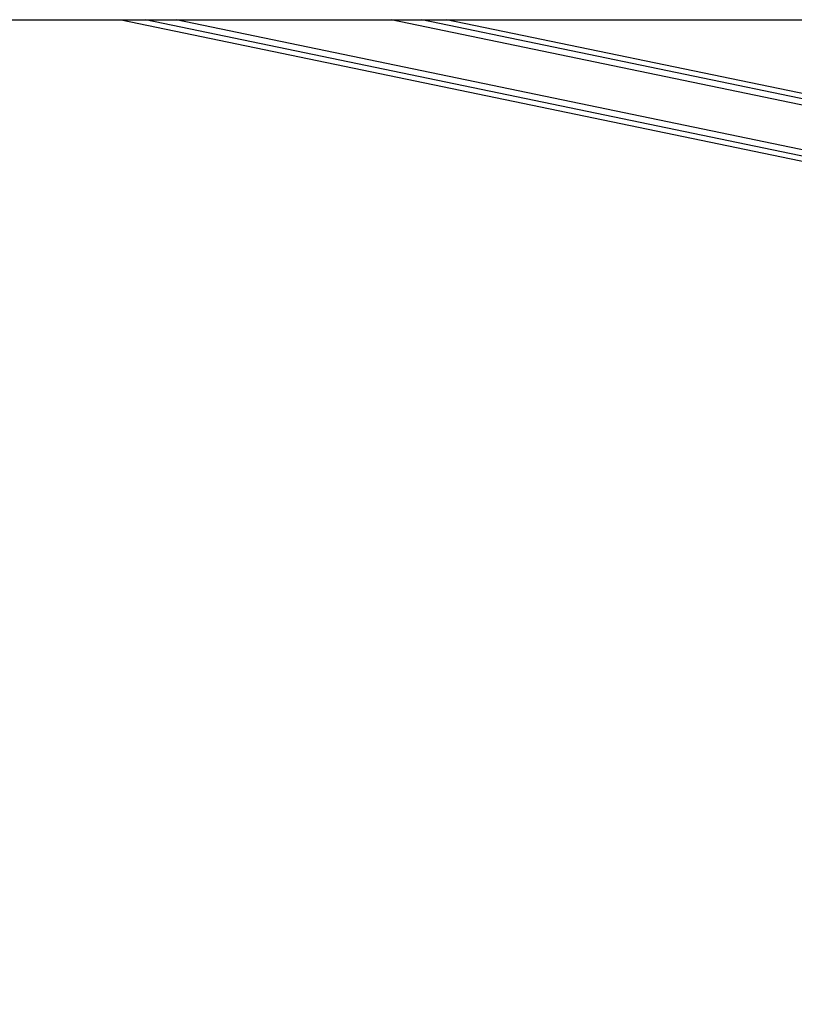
# Paper-space layout 'In-Ground Anchor' of a CAD drawing. Header units: millimetres. Extents: x 1591 to 17407, y 414 to 16227.
# Tile 11 of 67: x 5238 to 5847, y 5127 to 5901. Entities that reach past the tile are written whole.
import ezdxf

# ---------------------------------------------------------------- set-up
doc = ezdxf.new("R2010")
doc.units = ezdxf.units.MM
doc.layers.add('COMPONENT_GEOMETRY', color=7, linetype='Continuous')
doc.styles.add('SLDTEXTSTYLE1', font='TXT', dxfattribs={"width": 0.75})
doc.dimstyles.new('SLDDIMSTYLE0', dxfattribs={"dimtxt": 100, "dimasz": 6.604, "dimexe": 0, "dimexo": 0.0625, "dimgap": 25, "dimtad": 0, "dimtih": 1, "dimtoh": 1, "dimdec": 0, "dimlfac": 0.5, "dimrnd": 1e-09, "dimzin": 12, "dimdsep": 46, "dimtxsty": 'SLDTEXTSTYLE1', "dimsah": 1, "dimcen": 0.09, "dimadec": 0, "dimazin": 3, "dimtfac": 1, "dimtdec": 0, "dimtofl": 0, "dimtmove": 0, "dimatfit": 3, "dimfxl": 1, "dimfrac": 2, "dimtolj": 1, "dimtzin": 12, "dimarcsym": 0})

# ---------------------------------------------------------------- blocks, each defined once
blk = doc.blocks.new('_D_17')
at = {"layer": 'COMPONENT_GEOMETRY', "color": 7, "ltscale": 2}
for p, q in [((8881.73, 5900.55), (9410.21, 5900.55)), ((9403.86, 5900.55), (9403.86, 3746.68)), ((9403.86, 1434.05), (9403.86, 3587.93)), ((3768.31, 1434.05), (9410.21, 1434.05))]:
    blk.add_line(p, q, dxfattribs=at)
for points in [[(9403.86, 5900.55), (9402.84, 5893.95), (9404.88, 5893.95)], [(9403.86, 1434.05), (9404.88, 1440.65), (9402.84, 1440.65)]]:
    blk.add_solid(points, dxfattribs=at)
at = {"layer": 'COMPONENT_GEOMETRY', "color": 7, "ltscale": 2, "insert": (9256.08, 3716.83), "char_height": 100, "attachment_point": 1, "style": 'SLDTEXTSTYLE1'}
blk.add_mtext('2233', dxfattribs=at)

psp = doc.layouts.new('In-Ground Anchor')

# ---------------------------------------------------------------- linework, layer by layer
at = {"color": 7, "linetype": 'Continuous', "lineweight": 25, "ltscale": 2}
for p, q in [((3770.62, 5900.55), (6310.54, 5900.55)), ((5317.66, 5900.55), (6159.76, 5725.58)), ((6170.34, 5776.49), (5573.27, 5900.55))]:
    psp.add_line(p, q, dxfattribs=at)
at = {"color": 8, "linetype": 'Continuous', "lineweight": 25, "ltscale": 2}
for p, q in [((6160.56, 5729.38), (5336.75, 5900.55)), ((6161.56, 5734.2), (5360.94, 5900.55)), ((6168.55, 5767.83), (5529.79, 5900.55)), ((6169.55, 5772.66), (5554.01, 5900.55))]:
    psp.add_line(p, q, dxfattribs=at)

# ---------------------------------------------------------------- dimensions: what is measured, and where the dimension line sits
at = {"layer": 'COMPONENT_GEOMETRY', "color": 7, "ltscale": 2}
dim = psp.add_linear_dim(base=(9403.86, 1434.05), p1=(8879.19, 5900.55), p2=(3765.77, 1434.05), angle=90, dimstyle='SLDDIMSTYLE0', dxfattribs=at)
dim.commit()
dim.dimension.update_dxf_attribs({"geometry": '_D_17', "text_midpoint": (9403.86, 3667.3), "dimtype": 160})

doc.saveas('drawing.dxf')
